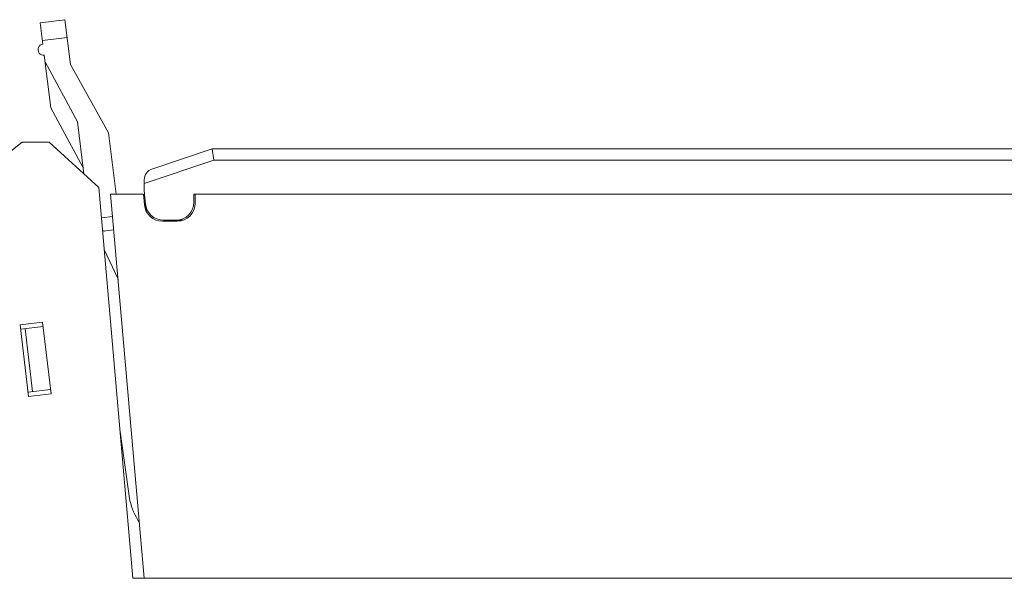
# Model space of a CAD drawing. Header units: inches. Extents: x 830 to 2908, y -1046 to 167.
# Tile 7 of 33: x 2627 to 2670, y -872 to -847. Entities that reach past the tile are written whole.
import ezdxf

# ---------------------------------------------------------------- set-up
doc = ezdxf.new("R2010")
doc.units = ezdxf.units.IN
doc.header["$LTSCALE"] = 23.1
doc.header["$MEASUREMENT"] = 0
doc.layers.get('0').update_dxf_attribs({"lineweight": 18})
doc.layers.add('1_27', color=7, linetype='Continuous', lineweight=18)
doc.layers.add('1_6', color=7, linetype='Continuous', lineweight=18)

msp = doc.modelspace()

# ---------------------------------------------------------------- linework, layer by layer
at = {"color": 7, "linetype": 'Continuous', "lineweight": 0}
for p, q in [((2626.704, -852.714), (2626.204, -853.114)), ((2627.91, -852.714), (2626.704, -852.714)), ((2630.095, -854.716), (2627.91, -852.714)), ((2630.095, -854.716), (2631.608, -872.014)), ((2626.622, -860.791), (2627.615, -860.674)), ((2626.996, -863.969), (2626.622, -860.791)), ((2626.645, -860.99), (2627.639, -860.873)), ((2627.172, -863.747), (2626.844, -860.966)), ((2627.615, -860.674), (2627.99, -863.852)), ((2626.973, -863.771), (2627.966, -863.654)), ((2627.99, -863.852), (2626.996, -863.969)), ((2631.608, -872.014), (2700.83, -872.014))]:
    msp.add_line(p, q, dxfattribs=at)
at = {"layer": '1_27', "color": 7, "linetype": 'Continuous', "lineweight": 0}
for p, q in [((2630.623, -855.014), (2632.11, -872.014)), ((2632.075, -855.014), (2630.623, -855.014)), ((2632.075, -855.014), (2632.117, -855.489)), ((2634.36, -855.014), (2634.36, -855.414)), ((2699.902, -855.014), (2634.36, -855.014)), ((2633.56, -856.214), (2632.913, -856.214))]:
    msp.add_line(p, q, dxfattribs=at)
for centre, start, end in [((2632.913, -855.414), 185.3635, 270), ((2633.56, -855.414), 270, 0)]:
    msp.add_arc(centre, 0.8, start, end, dxfattribs=at)
at = {"layer": '1_6', "color": 7, "linetype": 'Continuous', "lineweight": 0}
for p, q in [((2628.604, -847.291), (2627.513, -847.425)), ((2627.628, -848.368), (2627.513, -847.425)), ((2628.604, -847.291), (2628.848, -849.277)), ((2628.702, -848.085), (2627.61, -848.22)), ((2627.976, -851.197), (2627.689, -848.865)), ((2629.159, -851.806), (2627.726, -849.161)), ((2628.848, -849.277), (2630.528, -852.294)), ((2629.409, -853.842), (2627.976, -851.197)), ((2629.443, -854.118), (2629.159, -851.806)), ((2630.528, -852.294), (2630.862, -855.014)), ((2632.452, -853.9), (2635.11, -853.014)), ((2635.11, -853.014), (2635.191, -853.514)), ((2635.11, -853.014), (2700.138, -853.014)), ((2632.11, -854.541), (2635.191, -853.514)), ((2700.638, -853.514), (2635.191, -853.514)), ((2632.11, -854.374), (2632.11, -854.848)), ((2632.167, -855.484), (2632.11, -854.846)), ((2634.31, -855.364), (2634.31, -855.014)), ((2634.31, -855.014), (2699.914, -855.014)), ((2632.189, -855.745), (2632.167, -855.484)), ((2630.709, -856), (2630.213, -856.061)), ((2632.959, -856.164), (2633.829, -856.164)), ((2630.407, -856.641), (2630.762, -856.598)), ((2630.335, -857.457), (2630.951, -858.768)), ((2631.476, -868.587), (2631.04, -865.516))]:
    msp.add_line(p, q, dxfattribs=at)
for centre, radius, start, end in [((2627.659, -848.617), 0.25, 97, 277), ((2632.61, -854.374), 0.5, 108.4349, 180), ((2632.959, -855.364), 0.8, 185.2724, 270), ((2633.51, -855.364), 0.8, 270, 0), ((2630.371, -856.344), 0.3, 248.6787, 277), ((2634.581, -867.813), 3.2, 194, 212.2185)]:
    msp.add_arc(centre, radius, start, end, dxfattribs=at)

doc.saveas('drawing.dxf')
